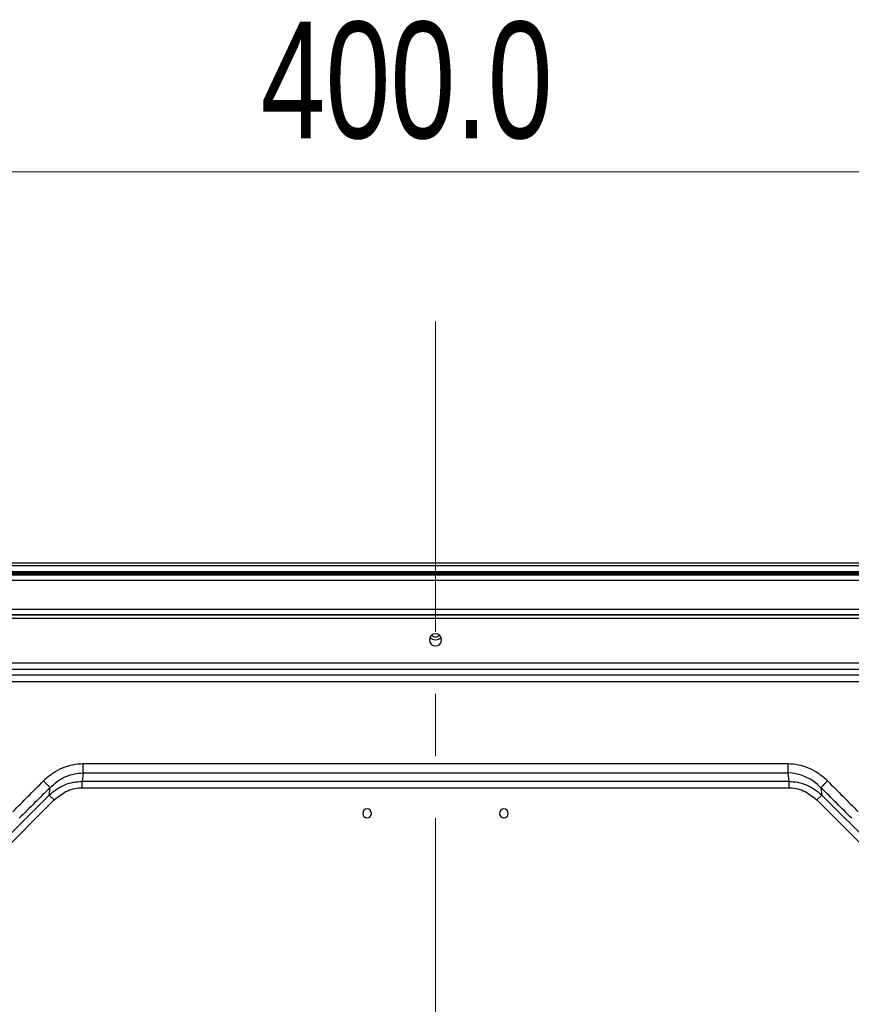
# Model space of a CAD drawing. Header units: millimetres. Extents: x 0 to 1118, y 0 to 864.
# Tile 60 of 254: x 827 to 861, y 463 to 503. Entities that reach past the tile are written whole.
import ezdxf

# ---------------------------------------------------------------- set-up
doc = ezdxf.new("R2010")
doc.units = ezdxf.units.MM
doc.linetypes.add('CENTERX2', pattern=[20.32, 12.7, -2.54, 2.54, -2.54])
doc.styles.add('SLDTEXTSTYLE0', font='TXT', dxfattribs={"width": 0.75})
doc.dimstyles.new('SLDDIMSTYLE4', dxfattribs={"dimtxt": 4.7625, "dimasz": 3.556, "dimexe": 0, "dimexo": 0.0625, "dimgap": 1.190625, "dimtad": 1, "dimdec": 1, "dimlfac": 5, "dimrnd": 1e-09, "dimzin": 4, "dimdsep": 46, "dimtxsty": 'SLDTEXTSTYLE0', "dimsah": 1, "dimcen": 0.09, "dimadec": 0, "dimazin": 1, "dimtfac": 1, "dimtdec": 1, "dimtofl": 0, "dimtmove": 0, "dimatfit": 3, "dimfxl": 1, "dimfrac": 2, "dimtolj": 1, "dimtzin": 12, "dimarcsym": 0})

# ---------------------------------------------------------------- blocks, each defined once
blk = doc.blocks.new('_D_13')
at = {"color": 7, "linetype": 'Continuous', "lineweight": 0}
for p, q in [((804.089, 449.757), (804.089, 498.197)), ((884.089, 449.757), (884.089, 498.197)), ((804.089, 497.197), (884.089, 497.197))]:
    blk.add_line(p, q, dxfattribs=at)
at = {"color": 7, "linetype": 'Continuous', "lineweight": 18}
for points in [[(804.089, 497.197), (807.645, 496.816), (807.645, 497.578)], [(884.089, 497.197), (880.533, 497.578), (880.533, 496.816)]]:
    blk.add_solid(points, dxfattribs=at)
at = {"color": 7, "linetype": 'Continuous', "lineweight": 18, "insert": (836.932, 503.336), "char_height": 4.7625, "attachment_point": 1, "style": 'SLDTEXTSTYLE0'}
blk.add_mtext('400.0', dxfattribs=at)

msp = doc.modelspace()

# ---------------------------------------------------------------- linework, layer by layer
at = {"color": 7, "linetype": 'CENTERX2', "lineweight": 18}
msp.add_line((844.089, 491.081), (844.089, 318.922), dxfattribs=at)
at = {"color": 7, "linetype": 'Continuous', "lineweight": 25}
for p, q in [((965.629, 481.197), (722.549, 481.197)), ((722.549, 481.097), (965.629, 481.097)), ((965.629, 480.834), (722.549, 480.834)), ((722.549, 480.797), (965.629, 480.797)), ((963.754, 480.697), (724.425, 480.697)), ((724.809, 479.097), (963.369, 479.097)), ((963.369, 479.067), (724.809, 479.067)), ((964.127, 477.103), (724.052, 477.103)), ((724.052, 476.857), (964.127, 476.857)), ((908.267, 476.612), (779.912, 476.612)), ((908.267, 476.337), (779.912, 476.337)), ((858.513, 472.98), (829.666, 472.98)), ((829.666, 472.614), (829.666, 472.98)), ((858.513, 472.98), (858.513, 472.614)), ((829.666, 472.614), (829.628, 472.266)), ((829.666, 472.614), (858.513, 472.614)), ((858.513, 472.614), (858.551, 472.266)), ((828.282, 471.708), (828.315, 472.008)), ((858.551, 472.266), (829.628, 472.266)), ((829.628, 472.006), (829.628, 472.266)), ((829.628, 472.006), (858.551, 472.006)), ((858.551, 472.266), (858.551, 472.006)), ((859.864, 472.008), (859.897, 471.708)), ((828.282, 471.708), (820.489, 463.915)), ((828.282, 471.708), (828.481, 471.508)), ((859.698, 471.508), (859.897, 471.708)), ((867.69, 463.915), (859.897, 471.708)), ((828.481, 471.508), (820.689, 463.716)), ((867.49, 463.716), (859.698, 471.508))]:
    msp.add_line(p, q, dxfattribs=at)
at = {"color": 8, "linetype": 'Continuous', "lineweight": 25}
for p, q in [((963.969, 480.737), (724.209, 480.737)), ((724.689, 480.497), (963.489, 480.497)), ((963.369, 479.297), (724.809, 479.297)), ((724.809, 478.947), (963.369, 478.947))]:
    msp.add_line(p, q, dxfattribs=at)
at = {"color": 7, "linetype": 'Continuous', "lineweight": 25}
for centre, radius, start, end in [((844.089, 478.057), 0.25, 0, 180), ((844.089, 478.057), 0.25, 180, 0), ((844.089, 478.377), 0.32, 224.0132, 315.9868), ((844.089, 478.377), 0.2, 218.6249, 321.3751), ((858.454, 470.674), 1.941, 43.4149, 88.2606), ((982.959, 314.848), 220.486, 134.53765, 134.99874), ((705.208, 314.835), 220.503, 45.00129, 45.46235), ((841.289, 470.957), 0.18, 0, 180), ((841.289, 470.957), 0.18, 180, 0), ((846.889, 470.957), 0.18, 0, 180), ((846.889, 470.957), 0.18, 180, 0)]:
    msp.add_arc(centre, radius, start, end, dxfattribs=at)
for points, knots in [([(829.666, 472.98), (829.519, 472.971), (829.228, 472.953), (828.807, 472.816), (828.403, 472.602), (828.17, 472.394), (828.049, 472.286)], [0, 0, 0, 0, 0.243865, 0.482718, 0.7303106, 1, 1, 1, 1]), ([(860.13, 472.286), (860.009, 472.395), (859.776, 472.602), (859.371, 472.816), (858.95, 472.953), (858.66, 472.971), (858.513, 472.98)], [0, 0, 0, 0, 0.270125, 0.517673, 0.756289, 1, 1, 1, 1]), ([(828.315, 472.008), (828.413, 472.1), (828.607, 472.279), (828.949, 472.468), (829.303, 472.59), (829.547, 472.606), (829.666, 472.614)], [0, 0, 0, 0, 0.265766, 0.5206, 0.7651, 1, 1, 1, 1]), ([(826.789, 471.024), (826.998, 471.235), (827.417, 471.657), (827.838, 472.076), (828.049, 472.286)], [0, 0, 0, 0, 0.499995, 1, 1, 1, 1]), ([(828.282, 471.708), (828.382, 471.794), (828.576, 471.962), (828.914, 472.135), (829.266, 472.247), (829.508, 472.259), (829.628, 472.266)], [0, 0, 0, 0, 0.265278, 0.513383, 0.759762, 1, 1, 1, 1]), ([(828.481, 471.508), (828.658, 471.65), (828.916, 471.858), (829.328, 471.988), (829.53, 472), (829.628, 472.006)], [0, 0, 0, 0, 0.526688, 0.769876, 1, 1, 1, 1]), ([(858.551, 472.266), (858.671, 472.259), (858.914, 472.246), (859.265, 472.135), (859.604, 471.962), (859.797, 471.794), (859.897, 471.708)], [0, 0, 0, 0, 0.240483, 0.486978, 0.734786, 1, 1, 1, 1]), ([(858.551, 472.006), (858.649, 472), (858.851, 471.988), (859.263, 471.858), (859.521, 471.65), (859.698, 471.508)], [0, 0, 0, 0, 0.230833, 0.474221, 1, 1, 1, 1]), ([(860.13, 472.286), (860.341, 472.076), (860.762, 471.657), (861.181, 471.235), (861.39, 471.024)], [0, 0, 0, 0, 0.500005, 1, 1, 1, 1])]:
    msp.add_open_spline(points, degree=3, knots=knots, dxfattribs=at)
for points in [[(828.315, 472.008), (828.303, 472.021), (828.279, 472.047), (828.215, 472.116), (828.136, 472.197), (828.078, 472.256), (828.049, 472.286)], [(859.864, 472.008), (859.876, 472.021), (859.9, 472.047), (859.964, 472.116), (860.043, 472.197), (860.101, 472.256), (860.13, 472.286)]]:
    msp.add_open_spline(points, degree=3, dxfattribs=at)

# ---------------------------------------------------------------- dimensions: what is measured, and where the dimension line sits
at = {"color": 7, "linetype": 'Continuous', "lineweight": 18}
dim = msp.add_linear_dim(base=(884.089, 497.197), p1=(804.089, 448.757), p2=(884.089, 448.757), angle=0, dimstyle='SLDDIMSTYLE4', dxfattribs=at)
dim.commit()
dim.dimension.update_dxf_attribs({"geometry": '_D_13', "text_midpoint": (844.847, 497.197), "dimtype": 160})

doc.saveas('drawing.dxf')
